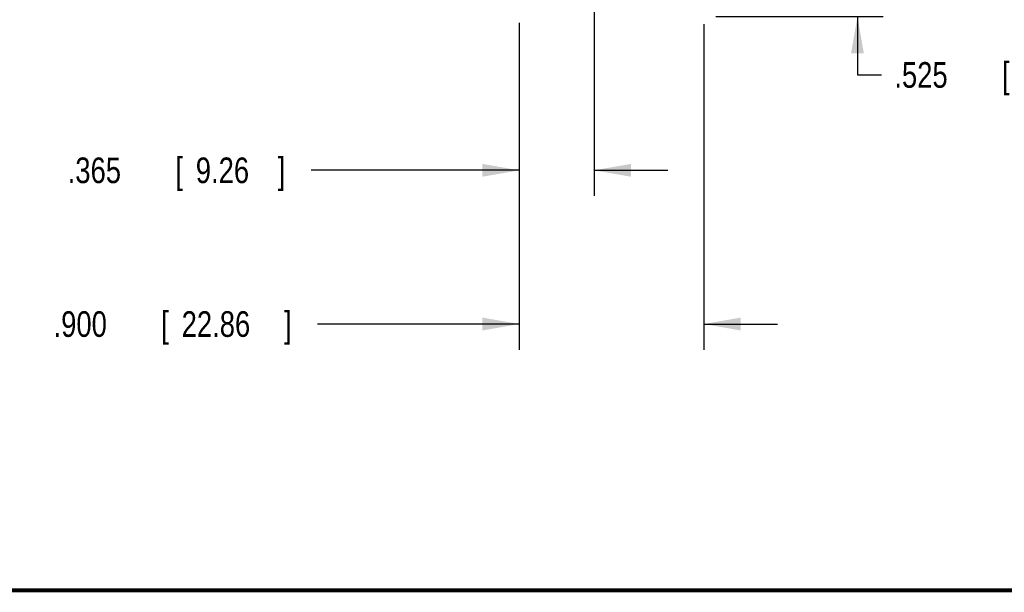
# Model space of a CAD drawing. Header units: inches. Extents: x 0.2 to 16.8, y 0.1 to 10.8.
# Tile 9 of 24: x 6.6 to 11.4, y 0.2 to 3. Entities that reach past the tile are written whole.
import ezdxf

# ---------------------------------------------------------------- set-up
doc = ezdxf.new("R2010")
doc.units = ezdxf.units.IN
doc.header["$LTSCALE"] = 0.935
doc.header["$MEASUREMENT"] = 0
doc.layers.get('0').update_dxf_attribs({"linetype": 'CONTINUOUS'})
doc.layers.add('DIMENSIONS', color=7, linetype='CONTINUOUS')
doc.styles.get("Standard").update_dxf_attribs({"font": 'txt', "width": 0.8})
doc.dimstyles.new('DIMSTYLE_1', dxfattribs={"dimtxt": 0.125, "dimasz": 0.18, "dimexe": 0.18, "dimexo": 0.0625, "dimgap": 0.09, "dimtad": 0, "dimtih": 1, "dimtoh": 1, "dimdec": 3, "dimzin": 4, "dimdsep": 46, "dimtxsty": 'STANDARD', "dimblk": '_FILLED', "dimblk1": '_FILLED', "dimblk2": '_FILLED', "dimcen": 0.09, "dimadec": 0, "dimazin": 0, "dimtp": 0.01, "dimtm": 0.01, "dimtfac": 1, "dimtdec": 3, "dimtofl": 0, "dimtmove": 0, "dimatfit": 3, "dimldrblk": '_FILLED', "dimfxl": 1, "dimtolj": 1, "dimtzin": 4, "dimarcsym": 0})

# ---------------------------------------------------------------- blocks, each defined once
blk = doc.blocks.new('_FILLED')
at = {"color": 0, "linetype": 'BYBLOCK'}
blk.add_solid([(0, 0), (-1, 0.174), (-1, -0.174)], dxfattribs=at)
blk = doc.blocks.new('*D3')
at = {"layer": 'DIMENSIONS', "color": 2, "linetype": 'CONTINUOUS'}
for p, q in [((8.9932, 3.0268), (8.9932, 1.4323)), ((9.8932, 3.0205), (9.8932, 1.4323)), ((8.9932, 1.5573), (8.0082, 1.5573)), ((9.8932, 1.5573), (10.2532, 1.5573))]:
    blk.add_line(p, q, dxfattribs=at)
at = {"layer": 'DIMENSIONS', "color": 2, "linetype": 'CONTINUOUS', "xscale": 0.18, "yscale": 0.18, "zscale": 0.18}
blk.add_blockref('_FILLED', (8.9932, 1.5573), dxfattribs=at)
at = {"layer": 'DIMENSIONS', "color": 2, "linetype": 'CONTINUOUS', "xscale": 0.18, "yscale": 0.18, "zscale": 0.18, "rotation": 180}
blk.add_blockref('_FILLED', (9.8932, 1.5573), dxfattribs=at)
at = {"layer": 'DIMENSIONS', "color": 2, "linetype": 'CONTINUOUS', "width": 0.8}
for s, p in [('.900', (6.7207, 1.4948)), ('[', (7.2457, 1.4948)), ('22.86', (7.3457, 1.4948)), (']', (7.8457, 1.4948))]:
    blk.add_text(s, height=0.125, dxfattribs=at).set_placement(p)
blk = doc.blocks.new('*D4')
at = {"layer": 'DIMENSIONS', "color": 2, "linetype": 'CONTINUOUS'}
for p, q in [((10.6432, 3.5825), (10.6432, 3.9425)), ((9.4046, 3.5825), (10.7682, 3.5825)), ((9.9523, 3.0573), (10.7682, 3.0573)), ((10.6432, 3.0573), (10.6432, 2.7727)), ((10.6432, 2.7727), (10.7607, 2.7727))]:
    blk.add_line(p, q, dxfattribs=at)
at = {"layer": 'DIMENSIONS', "color": 2, "linetype": 'CONTINUOUS', "xscale": 0.18, "yscale": 0.18, "zscale": 0.18}
for p, rotation in [((10.6432, 3.5825), 270), ((10.6432, 3.0573), 90)]:
    blk.add_blockref('_FILLED', p, dxfattribs=dict(at, rotation=rotation))
at = {"layer": 'DIMENSIONS', "color": 2, "linetype": 'CONTINUOUS', "width": 0.8}
for s, p in [('.525', (10.8232, 2.7102)), ('[', (11.3482, 2.7102)), ('13.34', (11.4482, 2.7102)), (']', (11.9482, 2.7102))]:
    blk.add_text(s, height=0.125, dxfattribs=at).set_placement(p)
blk = doc.blocks.new('*D5')
at = {"layer": 'DIMENSIONS', "color": 2, "linetype": 'CONTINUOUS'}
for p, q in [((9.3579, 3.5395), (9.3579, 2.1823)), ((8.9932, 3.0141), (8.9932, 2.1823)), ((8.9932, 2.3073), (7.9772, 2.3073)), ((9.3579, 2.3073), (9.7179, 2.3073))]:
    blk.add_line(p, q, dxfattribs=at)
at = {"layer": 'DIMENSIONS', "color": 2, "linetype": 'CONTINUOUS', "xscale": 0.18, "yscale": 0.18, "zscale": 0.18}
blk.add_blockref('_FILLED', (8.9932, 2.3073), dxfattribs=at)
at = {"layer": 'DIMENSIONS', "color": 2, "linetype": 'CONTINUOUS', "xscale": 0.18, "yscale": 0.18, "zscale": 0.18, "rotation": 180}
blk.add_blockref('_FILLED', (9.3579, 2.3073), dxfattribs=at)
at = {"layer": 'DIMENSIONS', "color": 2, "linetype": 'CONTINUOUS', "width": 0.8}
for s, p in [('.365', (6.7897, 2.2448)), ('[', (7.3147, 2.2448)), ('9.26', (7.4147, 2.2448)), (']', (7.8147, 2.2448))]:
    blk.add_text(s, height=0.125, dxfattribs=at).set_placement(p)

msp = doc.modelspace()

# ---------------------------------------------------------------- linework, layer by layer
at = {"color": 7, "linetype": 'CONTINUOUS', "const_width": 0.02}
msp.add_lwpolyline([(0.25, 0.2586), (16.75, 0.2586)], dxfattribs=at)

# ---------------------------------------------------------------- dimensions: what is measured, and where the dimension line sits
at = {"layer": 'DIMENSIONS', "color": 2, "linetype": 'CONTINUOUS'}
for base, p1, p2, angle, picture, middle in [((10.6432, 3.5825), (9.9523, 3.0573), (9.4046, 3.5825), 90, '*D4', (11.4357, 2.7727)), ((8.9932, 1.5573), (9.8932, 3.0205), (8.9932, 3.0268), 180, '*D3', (7.3332, 1.5573))]:
    dim = msp.add_linear_dim(base=base, p1=p1, p2=p2, angle=angle, dimstyle='DIMSTYLE_1', dxfattribs=at)
    dim.commit()
    dim.dimension.update_dxf_attribs({"geometry": picture, "text_midpoint": middle, "dimtype": 160})
dim = msp.add_linear_dim(base=(9.3579, 2.3073), p1=(8.9932, 3.0141), p2=(9.3579, 3.5395), dimstyle='DIMSTYLE_1', dxfattribs=at)
dim.commit()
dim.dimension.update_dxf_attribs({"geometry": '*D5', "text_midpoint": (7.3522, 2.3073), "dimtype": 160})

doc.saveas('drawing.dxf')
